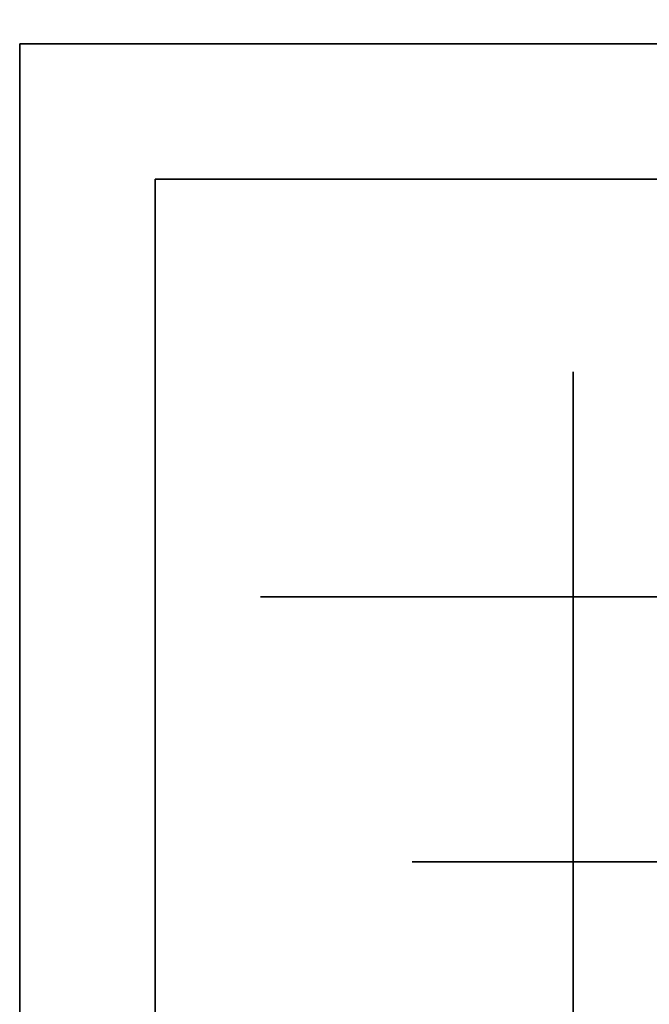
# Model space of a CAD drawing. Extents: x -1299 to -1246.9, y 2743.7 to 2747.9.
# Tile 62 of 256: x -1298.9921 to -1298.9698, y 2746.7913 to 2746.8262. Entities that reach past the tile are written whole.
import ezdxf

# ---------------------------------------------------------------- set-up
doc = ezdxf.new("R2010")
doc.units = 0
doc.header["$LTSCALE"] = 150
doc.header["$MEASUREMENT"] = 0
doc.layers.add('3DFACE_BOLT', color=7, linetype='CONTINUOUS')
doc.layers.add('3DFACE_SHAPE', color=7, linetype='CONTINUOUS')

msp = doc.modelspace()

# ---------------------------------------------------------------- linework, layer by layer
at = {"layer": '3DFACE_BOLT', "color": 1}
for points, invisible_edges in [([(-1298.978219, 2746.846349, 0.068), (-1298.977827, 2746.846349, 0.065528), (-1298.978219, 2746.796349, 0.068)], 14), ([(-1298.978219, 2746.796349, 0.068), (-1298.977827, 2746.846349, 0.065528), (-1298.977827, 2746.796349, 0.065528)], 3), ([(-1298.977827, 2746.846349, 0.070472), (-1298.978219, 2746.846349, 0.068), (-1298.977827, 2746.796349, 0.070472)], 14), ([(-1298.977827, 2746.796349, 0.070472), (-1298.978219, 2746.846349, 0.068), (-1298.978219, 2746.796349, 0.068)], 3), ([(-1298.978219, 2746.846349, 0.138), (-1298.977827, 2746.846349, 0.135528), (-1298.978219, 2746.796349, 0.138)], 14), ([(-1298.978219, 2746.796349, 0.138), (-1298.977827, 2746.846349, 0.135528), (-1298.977827, 2746.796349, 0.135528)], 3), ([(-1298.977827, 2746.846349, 0.140472), (-1298.978219, 2746.846349, 0.138), (-1298.977827, 2746.796349, 0.140472)], 14), ([(-1298.977827, 2746.796349, 0.140472), (-1298.978219, 2746.846349, 0.138), (-1298.978219, 2746.796349, 0.138)], 3), ([(-1298.977827, 2746.846349, 0.065528), (-1298.976691, 2746.846349, 0.063298), (-1298.977827, 2746.796349, 0.065528)], 14), ([(-1298.977827, 2746.796349, 0.065528), (-1298.976691, 2746.846349, 0.063298), (-1298.976691, 2746.796349, 0.063298)], 3), ([(-1298.976691, 2746.846349, 0.072702), (-1298.977827, 2746.846349, 0.070472), (-1298.976691, 2746.796349, 0.072702)], 14), ([(-1298.976691, 2746.796349, 0.072702), (-1298.977827, 2746.846349, 0.070472), (-1298.977827, 2746.796349, 0.070472)], 3), ([(-1298.977827, 2746.846349, 0.135528), (-1298.976691, 2746.846349, 0.133298), (-1298.977827, 2746.796349, 0.135528)], 14), ([(-1298.977827, 2746.796349, 0.135528), (-1298.976691, 2746.846349, 0.133298), (-1298.976691, 2746.796349, 0.133298)], 3), ([(-1298.976691, 2746.846349, 0.142702), (-1298.977827, 2746.846349, 0.140472), (-1298.976691, 2746.796349, 0.142702)], 14), ([(-1298.976691, 2746.796349, 0.142702), (-1298.977827, 2746.846349, 0.140472), (-1298.977827, 2746.796349, 0.140472)], 3), ([(-1298.976691, 2746.846349, 0.063298), (-1298.974921, 2746.846349, 0.061528), (-1298.976691, 2746.796349, 0.063298)], 14), ([(-1298.976691, 2746.796349, 0.063298), (-1298.974921, 2746.846349, 0.061528), (-1298.974921, 2746.796349, 0.061528)], 3), ([(-1298.974921, 2746.846349, 0.074472), (-1298.976691, 2746.846349, 0.072702), (-1298.974921, 2746.796349, 0.074472)], 14), ([(-1298.974921, 2746.796349, 0.074472), (-1298.976691, 2746.846349, 0.072702), (-1298.976691, 2746.796349, 0.072702)], 3), ([(-1298.976691, 2746.846349, 0.133298), (-1298.974921, 2746.846349, 0.131528), (-1298.976691, 2746.796349, 0.133298)], 14), ([(-1298.976691, 2746.796349, 0.133298), (-1298.974921, 2746.846349, 0.131528), (-1298.974921, 2746.796349, 0.131528)], 3), ([(-1298.974921, 2746.846349, 0.144472), (-1298.976691, 2746.846349, 0.142702), (-1298.974921, 2746.796349, 0.144472)], 14), ([(-1298.974921, 2746.796349, 0.144472), (-1298.976691, 2746.846349, 0.142702), (-1298.976691, 2746.796349, 0.142702)], 3), ([(-1298.974921, 2746.846349, 0.061528), (-1298.972691, 2746.846349, 0.060392), (-1298.974921, 2746.796349, 0.061528)], 14), ([(-1298.974921, 2746.796349, 0.061528), (-1298.972691, 2746.846349, 0.060392), (-1298.972691, 2746.796349, 0.060392)], 3), ([(-1298.972691, 2746.846349, 0.075608), (-1298.974921, 2746.846349, 0.074472), (-1298.972691, 2746.796349, 0.075608)], 14), ([(-1298.972691, 2746.796349, 0.075608), (-1298.974921, 2746.846349, 0.074472), (-1298.974921, 2746.796349, 0.074472)], 3), ([(-1298.974921, 2746.846349, 0.131528), (-1298.972691, 2746.846349, 0.130392), (-1298.974921, 2746.796349, 0.131528)], 14), ([(-1298.974921, 2746.796349, 0.131528), (-1298.972691, 2746.846349, 0.130392), (-1298.972691, 2746.796349, 0.130392)], 3), ([(-1298.972691, 2746.846349, 0.145608), (-1298.974921, 2746.846349, 0.144472), (-1298.972691, 2746.796349, 0.145608)], 14), ([(-1298.972691, 2746.796349, 0.145608), (-1298.974921, 2746.846349, 0.144472), (-1298.974921, 2746.796349, 0.144472)], 3), ([(-1298.972691, 2746.846349, 0.060392), (-1298.970219, 2746.846349, 0.06), (-1298.972691, 2746.796349, 0.060392)], 14), ([(-1298.972691, 2746.796349, 0.060392), (-1298.970219, 2746.846349, 0.06), (-1298.970219, 2746.796349, 0.06)], 3), ([(-1298.970219, 2746.846349, 0.076), (-1298.972691, 2746.846349, 0.075608), (-1298.970219, 2746.796349, 0.076)], 14), ([(-1298.970219, 2746.796349, 0.076), (-1298.972691, 2746.846349, 0.075608), (-1298.972691, 2746.796349, 0.075608)], 3), ([(-1298.972691, 2746.846349, 0.130392), (-1298.970219, 2746.846349, 0.13), (-1298.972691, 2746.796349, 0.130392)], 14), ([(-1298.972691, 2746.796349, 0.130392), (-1298.970219, 2746.846349, 0.13), (-1298.970219, 2746.796349, 0.13)], 3), ([(-1298.970219, 2746.846349, 0.146), (-1298.972691, 2746.846349, 0.145608), (-1298.970219, 2746.796349, 0.146)], 14), ([(-1298.970219, 2746.796349, 0.146), (-1298.972691, 2746.846349, 0.145608), (-1298.972691, 2746.796349, 0.145608)], 3), ([(-1298.970219, 2746.846349, 0.06), (-1298.967747, 2746.846349, 0.060392), (-1298.970219, 2746.796349, 0.06)], 14), ([(-1298.970219, 2746.796349, 0.06), (-1298.967747, 2746.846349, 0.060392), (-1298.967747, 2746.796349, 0.060392)], 3), ([(-1298.967747, 2746.846349, 0.075608), (-1298.970219, 2746.846349, 0.076), (-1298.967747, 2746.796349, 0.075608)], 14), ([(-1298.967747, 2746.796349, 0.075608), (-1298.970219, 2746.846349, 0.076), (-1298.970219, 2746.796349, 0.076)], 3), ([(-1298.970219, 2746.846349, 0.13), (-1298.967747, 2746.846349, 0.130392), (-1298.970219, 2746.796349, 0.13)], 14), ([(-1298.970219, 2746.796349, 0.13), (-1298.967747, 2746.846349, 0.130392), (-1298.967747, 2746.796349, 0.130392)], 3), ([(-1298.967747, 2746.846349, 0.145608), (-1298.970219, 2746.846349, 0.146), (-1298.967747, 2746.796349, 0.145608)], 14), ([(-1298.967747, 2746.796349, 0.145608), (-1298.970219, 2746.846349, 0.146), (-1298.970219, 2746.796349, 0.146)], 3), ([(-1298.983594, 2746.820549, 0.068), (-1298.976906, 2746.820549, 0.056417), (-1298.983594, 2746.805749, 0.068)], 14), ([(-1298.983594, 2746.805749, 0.068), (-1298.976906, 2746.820549, 0.056417), (-1298.976906, 2746.805749, 0.056417)], 3), ([(-1298.976906, 2746.820549, 0.079583), (-1298.983594, 2746.820549, 0.068), (-1298.976906, 2746.805749, 0.079583)], 14), ([(-1298.976906, 2746.805749, 0.079583), (-1298.983594, 2746.820549, 0.068), (-1298.983594, 2746.805749, 0.068)], 3), ([(-1298.983594, 2746.820549, 0.068), (-1298.976906, 2746.820549, 0.079583), (-1298.976906, 2746.820549, 0.056417)], 2), ([(-1298.983594, 2746.820549, 0.138), (-1298.976906, 2746.820549, 0.126417), (-1298.983594, 2746.805749, 0.138)], 14), ([(-1298.983594, 2746.805749, 0.138), (-1298.976906, 2746.820549, 0.126417), (-1298.976906, 2746.805749, 0.126417)], 3), ([(-1298.976906, 2746.820549, 0.149583), (-1298.983594, 2746.820549, 0.138), (-1298.976906, 2746.805749, 0.149583)], 14), ([(-1298.976906, 2746.805749, 0.149583), (-1298.983594, 2746.820549, 0.138), (-1298.983594, 2746.805749, 0.138)], 3), ([(-1298.983594, 2746.820549, 0.138), (-1298.976906, 2746.820549, 0.149583), (-1298.976906, 2746.820549, 0.126417)], 2), ([(-1298.976906, 2746.820549, 0.056417), (-1298.963531, 2746.820549, 0.056417), (-1298.976906, 2746.805749, 0.056417)], 14), ([(-1298.976906, 2746.805749, 0.056417), (-1298.963531, 2746.820549, 0.056417), (-1298.963531, 2746.805749, 0.056417)], 3), ([(-1298.963531, 2746.820549, 0.079583), (-1298.976906, 2746.820549, 0.079583), (-1298.963531, 2746.805749, 0.079583)], 14), ([(-1298.963531, 2746.805749, 0.079583), (-1298.976906, 2746.820549, 0.079583), (-1298.976906, 2746.805749, 0.079583)], 3), ([(-1298.976906, 2746.820549, 0.079583), (-1298.963531, 2746.820549, 0.079583), (-1298.976906, 2746.820549, 0.056417)], 14), ([(-1298.976906, 2746.820549, 0.056417), (-1298.963531, 2746.820549, 0.079583), (-1298.963531, 2746.820549, 0.056417)], 3), ([(-1298.976906, 2746.820549, 0.126417), (-1298.963531, 2746.820549, 0.126417), (-1298.976906, 2746.805749, 0.126417)], 14), ([(-1298.976906, 2746.805749, 0.126417), (-1298.963531, 2746.820549, 0.126417), (-1298.963531, 2746.805749, 0.126417)], 3), ([(-1298.963531, 2746.820549, 0.149583), (-1298.976906, 2746.820549, 0.149583), (-1298.963531, 2746.805749, 0.149583)], 14), ([(-1298.963531, 2746.805749, 0.149583), (-1298.976906, 2746.820549, 0.149583), (-1298.976906, 2746.805749, 0.149583)], 3), ([(-1298.976906, 2746.820549, 0.149583), (-1298.963531, 2746.820549, 0.149583), (-1298.976906, 2746.820549, 0.126417)], 14), ([(-1298.976906, 2746.820549, 0.126417), (-1298.963531, 2746.820549, 0.149583), (-1298.963531, 2746.820549, 0.126417)], 3), ([(-1298.987319, 2746.807036, 0.126417), (-1298.987319, 2746.813724, 0.138), (-1298.972519, 2746.807036, 0.126417)], 14), ([(-1298.972519, 2746.807036, 0.126417), (-1298.987319, 2746.813724, 0.138), (-1298.972519, 2746.813724, 0.138)], 3), ([(-1298.987319, 2746.813724, 0.138), (-1298.987319, 2746.807036, 0.149583), (-1298.972519, 2746.813724, 0.138)], 14), ([(-1298.972519, 2746.813724, 0.138), (-1298.987319, 2746.807036, 0.149583), (-1298.972519, 2746.807036, 0.149583)], 3), ([(-1298.987319, 2746.807036, 0.149583), (-1298.987319, 2746.813724, 0.138), (-1298.987319, 2746.807036, 0.126417)], 12), ([(-1298.987319, 2746.807036, 0.056417), (-1298.987319, 2746.813724, 0.068), (-1298.972519, 2746.807036, 0.056417)], 14), ([(-1298.972519, 2746.807036, 0.056417), (-1298.987319, 2746.813724, 0.068), (-1298.972519, 2746.813724, 0.068)], 3), ([(-1298.987319, 2746.813724, 0.068), (-1298.987319, 2746.807036, 0.079583), (-1298.972519, 2746.813724, 0.068)], 14), ([(-1298.972519, 2746.813724, 0.068), (-1298.987319, 2746.807036, 0.079583), (-1298.972519, 2746.807036, 0.079583)], 3), ([(-1298.987319, 2746.807036, 0.079583), (-1298.987319, 2746.813724, 0.068), (-1298.987319, 2746.807036, 0.056417)], 12), ([(-1298.972519, 2746.807036, 0.126417), (-1298.972519, 2746.813724, 0.138), (-1298.972519, 2746.807036, 0.149583)], 12), ([(-1298.972519, 2746.807036, 0.056417), (-1298.972519, 2746.813724, 0.068), (-1298.972519, 2746.807036, 0.079583)], 12), ([(-1299.003079, 2746.807957, 0.135528), (-1299.003079, 2746.808349, 0.138), (-1298.953079, 2746.807957, 0.135528)], 14), ([(-1298.953079, 2746.807957, 0.135528), (-1299.003079, 2746.808349, 0.138), (-1298.953079, 2746.808349, 0.138)], 3), ([(-1299.003079, 2746.808349, 0.138), (-1299.003079, 2746.807957, 0.140472), (-1298.953079, 2746.808349, 0.138)], 14), ([(-1298.953079, 2746.808349, 0.138), (-1299.003079, 2746.807957, 0.140472), (-1298.953079, 2746.807957, 0.140472)], 3), ([(-1299.003079, 2746.807957, 0.065528), (-1299.003079, 2746.808349, 0.068), (-1298.953079, 2746.807957, 0.065528)], 14), ([(-1298.953079, 2746.807957, 0.065528), (-1299.003079, 2746.808349, 0.068), (-1298.953079, 2746.808349, 0.068)], 3), ([(-1299.003079, 2746.808349, 0.068), (-1299.003079, 2746.807957, 0.070472), (-1298.953079, 2746.808349, 0.068)], 14), ([(-1298.953079, 2746.808349, 0.068), (-1299.003079, 2746.807957, 0.070472), (-1298.953079, 2746.807957, 0.070472)], 3), ([(-1299.003079, 2746.806821, 0.133298), (-1299.003079, 2746.807957, 0.135528), (-1298.953079, 2746.806821, 0.133298)], 14), ([(-1298.953079, 2746.806821, 0.133298), (-1299.003079, 2746.807957, 0.135528), (-1298.953079, 2746.807957, 0.135528)], 3), ([(-1299.003079, 2746.807957, 0.140472), (-1299.003079, 2746.806821, 0.142702), (-1298.953079, 2746.807957, 0.140472)], 14), ([(-1298.953079, 2746.807957, 0.140472), (-1299.003079, 2746.806821, 0.142702), (-1298.953079, 2746.806821, 0.142702)], 3), ([(-1299.003079, 2746.806821, 0.063298), (-1299.003079, 2746.807957, 0.065528), (-1298.953079, 2746.806821, 0.063298)], 14), ([(-1298.953079, 2746.806821, 0.063298), (-1299.003079, 2746.807957, 0.065528), (-1298.953079, 2746.807957, 0.065528)], 3), ([(-1299.003079, 2746.807957, 0.070472), (-1299.003079, 2746.806821, 0.072702), (-1298.953079, 2746.807957, 0.070472)], 14), ([(-1298.953079, 2746.807957, 0.070472), (-1299.003079, 2746.806821, 0.072702), (-1298.953079, 2746.806821, 0.072702)], 3), ([(-1298.987319, 2746.793661, 0.126417), (-1298.987319, 2746.807036, 0.126417), (-1298.972519, 2746.793661, 0.126417)], 14), ([(-1298.972519, 2746.793661, 0.126417), (-1298.987319, 2746.807036, 0.126417), (-1298.972519, 2746.807036, 0.126417)], 3), ([(-1298.987319, 2746.807036, 0.149583), (-1298.987319, 2746.793661, 0.149583), (-1298.972519, 2746.807036, 0.149583)], 14), ([(-1298.972519, 2746.807036, 0.149583), (-1298.987319, 2746.793661, 0.149583), (-1298.972519, 2746.793661, 0.149583)], 3), ([(-1298.987319, 2746.793661, 0.149583), (-1298.987319, 2746.807036, 0.149583), (-1298.987319, 2746.793661, 0.126417)], 14), ([(-1298.987319, 2746.793661, 0.126417), (-1298.987319, 2746.807036, 0.149583), (-1298.987319, 2746.807036, 0.126417)], 3), ([(-1298.987319, 2746.793661, 0.056417), (-1298.987319, 2746.807036, 0.056417), (-1298.972519, 2746.793661, 0.056417)], 14), ([(-1298.972519, 2746.793661, 0.056417), (-1298.987319, 2746.807036, 0.056417), (-1298.972519, 2746.807036, 0.056417)], 3), ([(-1298.987319, 2746.807036, 0.079583), (-1298.987319, 2746.793661, 0.079583), (-1298.972519, 2746.807036, 0.079583)], 14), ([(-1298.972519, 2746.807036, 0.079583), (-1298.987319, 2746.793661, 0.079583), (-1298.972519, 2746.793661, 0.079583)], 3), ([(-1298.987319, 2746.793661, 0.079583), (-1298.987319, 2746.807036, 0.079583), (-1298.987319, 2746.793661, 0.056417)], 14), ([(-1298.987319, 2746.793661, 0.056417), (-1298.987319, 2746.807036, 0.079583), (-1298.987319, 2746.807036, 0.056417)], 3), ([(-1298.972519, 2746.793661, 0.126417), (-1298.972519, 2746.807036, 0.126417), (-1298.972519, 2746.793661, 0.149583)], 14), ([(-1298.972519, 2746.793661, 0.149583), (-1298.972519, 2746.807036, 0.126417), (-1298.972519, 2746.807036, 0.149583)], 3), ([(-1298.972519, 2746.793661, 0.056417), (-1298.972519, 2746.807036, 0.056417), (-1298.972519, 2746.793661, 0.079583)], 14), ([(-1298.972519, 2746.793661, 0.079583), (-1298.972519, 2746.807036, 0.056417), (-1298.972519, 2746.807036, 0.079583)], 3), ([(-1299.003079, 2746.805051, 0.131528), (-1299.003079, 2746.806821, 0.133298), (-1298.953079, 2746.805051, 0.131528)], 14), ([(-1298.953079, 2746.805051, 0.131528), (-1299.003079, 2746.806821, 0.133298), (-1298.953079, 2746.806821, 0.133298)], 3), ([(-1299.003079, 2746.806821, 0.142702), (-1299.003079, 2746.805051, 0.144472), (-1298.953079, 2746.806821, 0.142702)], 14), ([(-1298.953079, 2746.806821, 0.142702), (-1299.003079, 2746.805051, 0.144472), (-1298.953079, 2746.805051, 0.144472)], 3), ([(-1299.003079, 2746.805051, 0.061528), (-1299.003079, 2746.806821, 0.063298), (-1298.953079, 2746.805051, 0.061528)], 14), ([(-1298.953079, 2746.805051, 0.061528), (-1299.003079, 2746.806821, 0.063298), (-1298.953079, 2746.806821, 0.063298)], 3), ([(-1299.003079, 2746.806821, 0.072702), (-1299.003079, 2746.805051, 0.074472), (-1298.953079, 2746.806821, 0.072702)], 14), ([(-1298.953079, 2746.806821, 0.072702), (-1299.003079, 2746.805051, 0.074472), (-1298.953079, 2746.805051, 0.074472)], 3), ([(-1298.983594, 2746.805749, 0.068), (-1298.976906, 2746.805749, 0.056417), (-1298.976906, 2746.805749, 0.079583)], 2), ([(-1298.983594, 2746.805749, 0.138), (-1298.976906, 2746.805749, 0.126417), (-1298.976906, 2746.805749, 0.149583)], 2), ([(-1298.976906, 2746.805749, 0.056417), (-1298.963531, 2746.805749, 0.056417), (-1298.976906, 2746.805749, 0.079583)], 14), ([(-1298.976906, 2746.805749, 0.079583), (-1298.963531, 2746.805749, 0.056417), (-1298.963531, 2746.805749, 0.079583)], 3), ([(-1298.976906, 2746.805749, 0.126417), (-1298.963531, 2746.805749, 0.126417), (-1298.976906, 2746.805749, 0.149583)], 14), ([(-1298.976906, 2746.805749, 0.149583), (-1298.963531, 2746.805749, 0.126417), (-1298.963531, 2746.805749, 0.149583)], 3), ([(-1299.003079, 2746.802821, 0.130392), (-1299.003079, 2746.805051, 0.131528), (-1298.953079, 2746.802821, 0.130392)], 14), ([(-1298.953079, 2746.802821, 0.130392), (-1299.003079, 2746.805051, 0.131528), (-1298.953079, 2746.805051, 0.131528)], 3), ([(-1299.003079, 2746.805051, 0.144472), (-1299.003079, 2746.802821, 0.145608), (-1298.953079, 2746.805051, 0.144472)], 14), ([(-1298.953079, 2746.805051, 0.144472), (-1299.003079, 2746.802821, 0.145608), (-1298.953079, 2746.802821, 0.145608)], 3), ([(-1299.003079, 2746.802821, 0.060392), (-1299.003079, 2746.805051, 0.061528), (-1298.953079, 2746.802821, 0.060392)], 14), ([(-1298.953079, 2746.802821, 0.060392), (-1299.003079, 2746.805051, 0.061528), (-1298.953079, 2746.805051, 0.061528)], 3), ([(-1299.003079, 2746.805051, 0.074472), (-1299.003079, 2746.802821, 0.075608), (-1298.953079, 2746.805051, 0.074472)], 14), ([(-1298.953079, 2746.805051, 0.074472), (-1299.003079, 2746.802821, 0.075608), (-1298.953079, 2746.802821, 0.075608)], 3), ([(-1299.003079, 2746.800349, 0.13), (-1299.003079, 2746.802821, 0.130392), (-1298.953079, 2746.800349, 0.13)], 14), ([(-1298.953079, 2746.800349, 0.13), (-1299.003079, 2746.802821, 0.130392), (-1298.953079, 2746.802821, 0.130392)], 3), ([(-1299.003079, 2746.802821, 0.145608), (-1299.003079, 2746.800349, 0.146), (-1298.953079, 2746.802821, 0.145608)], 14), ([(-1298.953079, 2746.802821, 0.145608), (-1299.003079, 2746.800349, 0.146), (-1298.953079, 2746.800349, 0.146)], 3), ([(-1299.003079, 2746.800349, 0.06), (-1299.003079, 2746.802821, 0.060392), (-1298.953079, 2746.800349, 0.06)], 14), ([(-1298.953079, 2746.800349, 0.06), (-1299.003079, 2746.802821, 0.060392), (-1298.953079, 2746.802821, 0.060392)], 3), ([(-1299.003079, 2746.802821, 0.075608), (-1299.003079, 2746.800349, 0.076), (-1298.953079, 2746.802821, 0.075608)], 14), ([(-1298.953079, 2746.802821, 0.075608), (-1299.003079, 2746.800349, 0.076), (-1298.953079, 2746.800349, 0.076)], 3), ([(-1299.003079, 2746.797876, 0.130392), (-1299.003079, 2746.800349, 0.13), (-1298.953079, 2746.797876, 0.130392)], 14), ([(-1298.953079, 2746.797876, 0.130392), (-1299.003079, 2746.800349, 0.13), (-1298.953079, 2746.800349, 0.13)], 3), ([(-1299.003079, 2746.800349, 0.146), (-1299.003079, 2746.797876, 0.145608), (-1298.953079, 2746.800349, 0.146)], 14), ([(-1298.953079, 2746.800349, 0.146), (-1299.003079, 2746.797876, 0.145608), (-1298.953079, 2746.797876, 0.145608)], 3), ([(-1299.003079, 2746.797876, 0.060392), (-1299.003079, 2746.800349, 0.06), (-1298.953079, 2746.797876, 0.060392)], 14), ([(-1298.953079, 2746.797876, 0.060392), (-1299.003079, 2746.800349, 0.06), (-1298.953079, 2746.800349, 0.06)], 3), ([(-1299.003079, 2746.800349, 0.076), (-1299.003079, 2746.797876, 0.075608), (-1298.953079, 2746.800349, 0.076)], 14), ([(-1298.953079, 2746.800349, 0.076), (-1299.003079, 2746.797876, 0.075608), (-1298.953079, 2746.797876, 0.075608)], 3), ([(-1299.003079, 2746.795646, 0.131528), (-1299.003079, 2746.797876, 0.130392), (-1298.953079, 2746.795646, 0.131528)], 14), ([(-1298.953079, 2746.795646, 0.131528), (-1299.003079, 2746.797876, 0.130392), (-1298.953079, 2746.797876, 0.130392)], 3), ([(-1299.003079, 2746.797876, 0.145608), (-1299.003079, 2746.795646, 0.144472), (-1298.953079, 2746.797876, 0.145608)], 14), ([(-1298.953079, 2746.797876, 0.145608), (-1299.003079, 2746.795646, 0.144472), (-1298.953079, 2746.795646, 0.144472)], 3), ([(-1299.003079, 2746.795646, 0.061528), (-1299.003079, 2746.797876, 0.060392), (-1298.953079, 2746.795646, 0.061528)], 14), ([(-1298.953079, 2746.795646, 0.061528), (-1299.003079, 2746.797876, 0.060392), (-1298.953079, 2746.797876, 0.060392)], 3), ([(-1299.003079, 2746.797876, 0.075608), (-1299.003079, 2746.795646, 0.074472), (-1298.953079, 2746.797876, 0.075608)], 14), ([(-1298.953079, 2746.797876, 0.075608), (-1299.003079, 2746.795646, 0.074472), (-1298.953079, 2746.795646, 0.074472)], 3), ([(-1298.978219, 2746.796349, 0.068), (-1298.977827, 2746.796349, 0.065528), (-1298.977827, 2746.796349, 0.070472)], 2), ([(-1298.978219, 2746.796349, 0.138), (-1298.977827, 2746.796349, 0.135528), (-1298.977827, 2746.796349, 0.140472)], 2), ([(-1298.977827, 2746.796349, 0.065528), (-1298.976691, 2746.796349, 0.063298), (-1298.977827, 2746.796349, 0.070472)], 14), ([(-1298.977827, 2746.796349, 0.070472), (-1298.976691, 2746.796349, 0.063298), (-1298.976691, 2746.796349, 0.072702)], 3), ([(-1298.977827, 2746.796349, 0.135528), (-1298.976691, 2746.796349, 0.133298), (-1298.977827, 2746.796349, 0.140472)], 14), ([(-1298.977827, 2746.796349, 0.140472), (-1298.976691, 2746.796349, 0.133298), (-1298.976691, 2746.796349, 0.142702)], 3), ([(-1298.976691, 2746.796349, 0.063298), (-1298.974921, 2746.796349, 0.061528), (-1298.976691, 2746.796349, 0.072702)], 14), ([(-1298.976691, 2746.796349, 0.072702), (-1298.974921, 2746.796349, 0.061528), (-1298.974921, 2746.796349, 0.074472)], 3), ([(-1298.976691, 2746.796349, 0.133298), (-1298.974921, 2746.796349, 0.131528), (-1298.976691, 2746.796349, 0.142702)], 14), ([(-1298.976691, 2746.796349, 0.142702), (-1298.974921, 2746.796349, 0.131528), (-1298.974921, 2746.796349, 0.144472)], 3), ([(-1298.974921, 2746.796349, 0.061528), (-1298.972691, 2746.796349, 0.060392), (-1298.974921, 2746.796349, 0.074472)], 14), ([(-1298.974921, 2746.796349, 0.074472), (-1298.972691, 2746.796349, 0.060392), (-1298.972691, 2746.796349, 0.075608)], 3), ([(-1298.974921, 2746.796349, 0.131528), (-1298.972691, 2746.796349, 0.130392), (-1298.974921, 2746.796349, 0.144472)], 14), ([(-1298.974921, 2746.796349, 0.144472), (-1298.972691, 2746.796349, 0.130392), (-1298.972691, 2746.796349, 0.145608)], 3), ([(-1298.972691, 2746.796349, 0.060392), (-1298.970219, 2746.796349, 0.06), (-1298.972691, 2746.796349, 0.075608)], 14), ([(-1298.972691, 2746.796349, 0.075608), (-1298.970219, 2746.796349, 0.06), (-1298.970219, 2746.796349, 0.076)], 3), ([(-1298.972691, 2746.796349, 0.130392), (-1298.970219, 2746.796349, 0.13), (-1298.972691, 2746.796349, 0.145608)], 14), ([(-1298.972691, 2746.796349, 0.145608), (-1298.970219, 2746.796349, 0.13), (-1298.970219, 2746.796349, 0.146)], 3), ([(-1298.970219, 2746.796349, 0.06), (-1298.967747, 2746.796349, 0.060392), (-1298.970219, 2746.796349, 0.076)], 14), ([(-1298.970219, 2746.796349, 0.076), (-1298.967747, 2746.796349, 0.060392), (-1298.967747, 2746.796349, 0.075608)], 3), ([(-1298.970219, 2746.796349, 0.13), (-1298.967747, 2746.796349, 0.130392), (-1298.970219, 2746.796349, 0.146)], 14), ([(-1298.970219, 2746.796349, 0.146), (-1298.967747, 2746.796349, 0.130392), (-1298.967747, 2746.796349, 0.145608)], 3), ([(-1299.003079, 2746.793876, 0.133298), (-1299.003079, 2746.795646, 0.131528), (-1298.953079, 2746.793876, 0.133298)], 14), ([(-1298.953079, 2746.793876, 0.133298), (-1299.003079, 2746.795646, 0.131528), (-1298.953079, 2746.795646, 0.131528)], 3), ([(-1299.003079, 2746.795646, 0.144472), (-1299.003079, 2746.793876, 0.142702), (-1298.953079, 2746.795646, 0.144472)], 14), ([(-1298.953079, 2746.795646, 0.144472), (-1299.003079, 2746.793876, 0.142702), (-1298.953079, 2746.793876, 0.142702)], 3), ([(-1299.003079, 2746.793876, 0.063298), (-1299.003079, 2746.795646, 0.061528), (-1298.953079, 2746.793876, 0.063298)], 14), ([(-1298.953079, 2746.793876, 0.063298), (-1299.003079, 2746.795646, 0.061528), (-1298.953079, 2746.795646, 0.061528)], 3), ([(-1299.003079, 2746.795646, 0.074472), (-1299.003079, 2746.793876, 0.072702), (-1298.953079, 2746.795646, 0.074472)], 14), ([(-1298.953079, 2746.795646, 0.074472), (-1299.003079, 2746.793876, 0.072702), (-1298.953079, 2746.793876, 0.072702)], 3), ([(-1299.003079, 2746.79274, 0.135528), (-1299.003079, 2746.793876, 0.133298), (-1298.953079, 2746.79274, 0.135528)], 14), ([(-1298.953079, 2746.79274, 0.135528), (-1299.003079, 2746.793876, 0.133298), (-1298.953079, 2746.793876, 0.133298)], 3), ([(-1299.003079, 2746.793876, 0.142702), (-1299.003079, 2746.79274, 0.140472), (-1298.953079, 2746.793876, 0.142702)], 14), ([(-1298.953079, 2746.793876, 0.142702), (-1299.003079, 2746.79274, 0.140472), (-1298.953079, 2746.79274, 0.140472)], 3), ([(-1299.003079, 2746.79274, 0.065528), (-1299.003079, 2746.793876, 0.063298), (-1298.953079, 2746.79274, 0.065528)], 14), ([(-1298.953079, 2746.79274, 0.065528), (-1299.003079, 2746.793876, 0.063298), (-1298.953079, 2746.793876, 0.063298)], 3), ([(-1299.003079, 2746.793876, 0.072702), (-1299.003079, 2746.79274, 0.070472), (-1298.953079, 2746.793876, 0.072702)], 14), ([(-1298.953079, 2746.793876, 0.072702), (-1299.003079, 2746.79274, 0.070472), (-1298.953079, 2746.79274, 0.070472)], 3), ([(-1298.987319, 2746.786974, 0.138), (-1298.987319, 2746.793661, 0.126417), (-1298.972519, 2746.786974, 0.138)], 14), ([(-1298.972519, 2746.786974, 0.138), (-1298.987319, 2746.793661, 0.126417), (-1298.972519, 2746.793661, 0.126417)], 3), ([(-1298.987319, 2746.793661, 0.149583), (-1298.987319, 2746.786974, 0.138), (-1298.972519, 2746.793661, 0.149583)], 14), ([(-1298.972519, 2746.793661, 0.149583), (-1298.987319, 2746.786974, 0.138), (-1298.972519, 2746.786974, 0.138)], 3), ([(-1298.987319, 2746.786974, 0.138), (-1298.987319, 2746.793661, 0.149583), (-1298.987319, 2746.793661, 0.126417)], 2), ([(-1298.987319, 2746.786974, 0.068), (-1298.987319, 2746.793661, 0.056417), (-1298.972519, 2746.786974, 0.068)], 14), ([(-1298.972519, 2746.786974, 0.068), (-1298.987319, 2746.793661, 0.056417), (-1298.972519, 2746.793661, 0.056417)], 3), ([(-1298.987319, 2746.793661, 0.079583), (-1298.987319, 2746.786974, 0.068), (-1298.972519, 2746.793661, 0.079583)], 14), ([(-1298.972519, 2746.793661, 0.079583), (-1298.987319, 2746.786974, 0.068), (-1298.972519, 2746.786974, 0.068)], 3), ([(-1298.987319, 2746.786974, 0.068), (-1298.987319, 2746.793661, 0.079583), (-1298.987319, 2746.793661, 0.056417)], 2), ([(-1298.972519, 2746.786974, 0.138), (-1298.972519, 2746.793661, 0.126417), (-1298.972519, 2746.793661, 0.149583)], 2), ([(-1298.972519, 2746.786974, 0.068), (-1298.972519, 2746.793661, 0.056417), (-1298.972519, 2746.793661, 0.079583)], 2), ([(-1299.003079, 2746.792349, 0.138), (-1299.003079, 2746.79274, 0.135528), (-1298.953079, 2746.792349, 0.138)], 14), ([(-1298.953079, 2746.792349, 0.138), (-1299.003079, 2746.79274, 0.135528), (-1298.953079, 2746.79274, 0.135528)], 3), ([(-1299.003079, 2746.79274, 0.140472), (-1299.003079, 2746.792349, 0.138), (-1298.953079, 2746.79274, 0.140472)], 14), ([(-1298.953079, 2746.79274, 0.140472), (-1299.003079, 2746.792349, 0.138), (-1298.953079, 2746.792349, 0.138)], 3), ([(-1299.003079, 2746.792349, 0.068), (-1299.003079, 2746.79274, 0.065528), (-1298.953079, 2746.792349, 0.068)], 14), ([(-1298.953079, 2746.792349, 0.068), (-1299.003079, 2746.79274, 0.065528), (-1298.953079, 2746.79274, 0.065528)], 3), ([(-1299.003079, 2746.79274, 0.070472), (-1299.003079, 2746.792349, 0.068), (-1298.953079, 2746.79274, 0.070472)], 14), ([(-1298.953079, 2746.79274, 0.070472), (-1299.003079, 2746.792349, 0.068), (-1298.953079, 2746.792349, 0.068)], 3)]:
    msp.add_3dface(points, dxfattribs=dict(at, invisible_edges=invisible_edges))
at = {"layer": '3DFACE_SHAPE', "color": 13}
for points, invisible_edges in [([(-1297.046219, 2746.782449), (-1299.046219, 2746.782449), (-1297.046219, 2746.884449)], 2), ([(-1299.046219, 2746.782449), (-1299.046219, 2746.884449), (-1297.046219, 2746.884449)], 12), ([(-1297.046219, 2746.884449, 0.206), (-1299.046219, 2746.884449, 0.206), (-1297.046219, 2746.782449, 0.206)], 2), ([(-1299.046219, 2746.884449, 0.206), (-1299.046219, 2746.782449, 0.206), (-1297.046219, 2746.782449, 0.206)], 12), ([(-1297.046219, 2746.830349, 0.008), (-1299.046219, 2746.830349, 0.008), (-1297.046219, 2746.782449, 0.008)], 2), ([(-1299.046219, 2746.830349, 0.008), (-1299.046219, 2746.782449, 0.008), (-1297.046219, 2746.782449, 0.008)], 12), ([(-1297.046219, 2746.782449, 0.198), (-1299.046219, 2746.782449, 0.198), (-1297.046219, 2746.830349, 0.198)], 2), ([(-1299.046219, 2746.782449, 0.198), (-1299.046219, 2746.830349, 0.198), (-1297.046219, 2746.830349, 0.198)], 12), ([(-1298.941119, 2746.825349, 0.173), (-1298.976229, 2746.825349, 0.14401), (-1298.992119, 2746.825349, 0.173)], 3), ([(-1298.976229, 2746.825349, 0.14401), (-1298.992119, 2746.825349, 0.138), (-1298.992119, 2746.825349, 0.173)], 13), ([(-1298.976229, 2746.825349, 0.14401), (-1298.978719, 2746.825349, 0.138), (-1298.992119, 2746.825349, 0.138)], 14), ([(-1298.978719, 2746.825349, 0.068), (-1298.992119, 2746.825349, 0.138), (-1298.978719, 2746.825349, 0.138)], 15), ([(-1298.992119, 2746.825349, 0.138), (-1298.978719, 2746.825349, 0.068), (-1298.992119, 2746.825349, 0.068)], 3), ([(-1298.992119, 2746.825349, 0.068), (-1298.978719, 2746.825349, 0.068), (-1298.992119, 2746.825349, 0.033)], 3), ([(-1298.978719, 2746.825349, 0.068), (-1298.976229, 2746.825349, 0.06199), (-1298.992119, 2746.825349, 0.033)], 14), ([(-1298.976229, 2746.825349, 0.06199), (-1298.970219, 2746.825349, 0.0595), (-1298.992119, 2746.825349, 0.033)], 14), ([(-1298.970219, 2746.825349, 0.0595), (-1298.964208, 2746.825349, 0.06199), (-1298.992119, 2746.825349, 0.033)], 14), ([(-1298.992119, 2746.825349, 0.033), (-1298.964208, 2746.825349, 0.06199), (-1298.941119, 2746.825349, 0.033)], 3), ([(-1298.992119, 2746.808849, 0.138), (-1298.992119, 2746.806359, 0.14401), (-1298.992119, 2746.825349, 0.138)], 14), ([(-1298.992119, 2746.806359, 0.14401), (-1298.992119, 2746.800349, 0.1465), (-1298.992119, 2746.825349, 0.138)], 14), ([(-1298.992119, 2746.825349, 0.138), (-1298.992119, 2746.800349, 0.1465), (-1298.992119, 2746.825349, 0.173)], 15), ([(-1298.992119, 2746.800349, 0.1465), (-1298.992119, 2746.794338, 0.14401), (-1298.992119, 2746.825349, 0.173)], 14), ([(-1298.992119, 2746.825349, 0.173), (-1298.992119, 2746.794338, 0.14401), (-1298.992119, 2746.774349, 0.173)], 3), ([(-1298.992119, 2746.808849, 0.138), (-1298.992119, 2746.825349, 0.138), (-1298.992119, 2746.806359, 0.07401)], 15), ([(-1298.992119, 2746.806359, 0.07401), (-1298.992119, 2746.825349, 0.138), (-1298.992119, 2746.808849, 0.068)], 3), ([(-1298.992119, 2746.825349, 0.138), (-1298.992119, 2746.825349, 0.068), (-1298.992119, 2746.808849, 0.068)], 14), ([(-1298.992119, 2746.774349, 0.033), (-1298.992119, 2746.806359, 0.06199), (-1298.992119, 2746.825349, 0.033)], 3), ([(-1298.992119, 2746.825349, 0.033), (-1298.992119, 2746.806359, 0.06199), (-1298.992119, 2746.825349, 0.068)], 3), ([(-1298.992119, 2746.806359, 0.06199), (-1298.992119, 2746.808849, 0.068), (-1298.992119, 2746.825349, 0.068)], 14), ([(-1298.992119, 2746.774349, 0.173), (-1298.987319, 2746.820549, 0.173), (-1298.992119, 2746.825349, 0.173)], 3), ([(-1298.987319, 2746.820549, 0.173), (-1298.970219, 2746.820549, 0.173), (-1298.992119, 2746.825349, 0.173)], 14), ([(-1298.992119, 2746.825349, 0.173), (-1298.970219, 2746.820549, 0.173), (-1298.941119, 2746.825349, 0.173)], 3), ([(-1298.941119, 2746.825349, 0.033), (-1298.987319, 2746.820549, 0.033), (-1298.992119, 2746.825349, 0.033)], 3), ([(-1298.987319, 2746.820549, 0.033), (-1298.992119, 2746.774349, 0.033), (-1298.992119, 2746.825349, 0.033)], 13), ([(-1298.941119, 2746.820549, 0.033), (-1298.987319, 2746.820549, 0.033), (-1298.941119, 2746.825349, 0.033)], 2), ([(-1298.976229, 2746.825349, 0.07401), (-1298.978719, 2746.825349, 0.068), (-1298.976229, 2746.825349, 0.13199)], 14), ([(-1298.976229, 2746.825349, 0.13199), (-1298.978719, 2746.825349, 0.068), (-1298.978719, 2746.825349, 0.138)], 3), ([(-1298.976229, 2746.820549, 0.13199), (-1298.976229, 2746.825349, 0.13199), (-1298.978719, 2746.820549, 0.138)], 3), ([(-1298.976229, 2746.825349, 0.13199), (-1298.978719, 2746.825349, 0.138), (-1298.978719, 2746.820549, 0.138)], 14), ([(-1298.978719, 2746.820549, 0.138), (-1298.978719, 2746.825349, 0.138), (-1298.976229, 2746.820549, 0.14401)], 3), ([(-1298.978719, 2746.825349, 0.138), (-1298.976229, 2746.825349, 0.14401), (-1298.976229, 2746.820549, 0.14401)], 14), ([(-1298.976229, 2746.820549, 0.06199), (-1298.976229, 2746.825349, 0.06199), (-1298.978719, 2746.820549, 0.068)], 3), ([(-1298.976229, 2746.825349, 0.06199), (-1298.978719, 2746.825349, 0.068), (-1298.978719, 2746.820549, 0.068)], 14), ([(-1298.978719, 2746.820549, 0.068), (-1298.978719, 2746.825349, 0.068), (-1298.976229, 2746.820549, 0.07401)], 3), ([(-1298.978719, 2746.825349, 0.068), (-1298.976229, 2746.825349, 0.07401), (-1298.976229, 2746.820549, 0.07401)], 14), ([(-1298.970219, 2746.825349, 0.1465), (-1298.976229, 2746.825349, 0.14401), (-1298.941119, 2746.825349, 0.173)], 14), ([(-1298.976229, 2746.825349, 0.13199), (-1298.970219, 2746.825349, 0.1295), (-1298.976229, 2746.825349, 0.07401)], 14), ([(-1298.970219, 2746.825349, 0.1295), (-1298.970219, 2746.825349, 0.0765), (-1298.976229, 2746.825349, 0.07401)], 13), ([(-1298.970219, 2746.820549, 0.1295), (-1298.970219, 2746.825349, 0.1295), (-1298.976229, 2746.820549, 0.13199)], 3), ([(-1298.970219, 2746.825349, 0.1295), (-1298.976229, 2746.825349, 0.13199), (-1298.976229, 2746.820549, 0.13199)], 14), ([(-1298.976229, 2746.820549, 0.14401), (-1298.976229, 2746.825349, 0.14401), (-1298.970219, 2746.820549, 0.1465)], 3), ([(-1298.976229, 2746.825349, 0.14401), (-1298.970219, 2746.825349, 0.1465), (-1298.970219, 2746.820549, 0.1465)], 14), ([(-1298.970219, 2746.820549, 0.0595), (-1298.970219, 2746.825349, 0.0595), (-1298.976229, 2746.820549, 0.06199)], 3), ([(-1298.970219, 2746.825349, 0.0595), (-1298.976229, 2746.825349, 0.06199), (-1298.976229, 2746.820549, 0.06199)], 14), ([(-1298.976229, 2746.820549, 0.07401), (-1298.976229, 2746.825349, 0.07401), (-1298.970219, 2746.820549, 0.0765)], 3), ([(-1298.976229, 2746.825349, 0.07401), (-1298.970219, 2746.825349, 0.0765), (-1298.970219, 2746.820549, 0.0765)], 14), ([(-1298.964208, 2746.825349, 0.14401), (-1298.970219, 2746.825349, 0.1465), (-1298.941119, 2746.825349, 0.138)], 14), ([(-1298.941119, 2746.825349, 0.138), (-1298.970219, 2746.825349, 0.1465), (-1298.941119, 2746.825349, 0.173)], 15), ([(-1298.964208, 2746.825349, 0.07401), (-1298.970219, 2746.825349, 0.0765), (-1298.964208, 2746.825349, 0.13199)], 14), ([(-1298.970219, 2746.825349, 0.0765), (-1298.970219, 2746.825349, 0.1295), (-1298.964208, 2746.825349, 0.13199)], 13), ([(-1298.964208, 2746.820549, 0.13199), (-1298.964208, 2746.825349, 0.13199), (-1298.970219, 2746.820549, 0.1295)], 3), ([(-1298.964208, 2746.825349, 0.13199), (-1298.970219, 2746.825349, 0.1295), (-1298.970219, 2746.820549, 0.1295)], 14), ([(-1298.970219, 2746.820549, 0.1465), (-1298.970219, 2746.825349, 0.1465), (-1298.964208, 2746.820549, 0.14401)], 3), ([(-1298.970219, 2746.825349, 0.1465), (-1298.964208, 2746.825349, 0.14401), (-1298.964208, 2746.820549, 0.14401)], 14), ([(-1298.964208, 2746.820549, 0.06199), (-1298.964208, 2746.825349, 0.06199), (-1298.970219, 2746.820549, 0.0595)], 3), ([(-1298.964208, 2746.825349, 0.06199), (-1298.970219, 2746.825349, 0.0595), (-1298.970219, 2746.820549, 0.0595)], 14), ([(-1298.970219, 2746.820549, 0.0765), (-1298.970219, 2746.825349, 0.0765), (-1298.964208, 2746.820549, 0.07401)], 3), ([(-1298.970219, 2746.825349, 0.0765), (-1298.964208, 2746.825349, 0.07401), (-1298.964208, 2746.820549, 0.07401)], 14), ([(-1298.970219, 2746.820549, 0.173), (-1298.941119, 2746.820549, 0.173), (-1298.941119, 2746.825349, 0.173)], 12), ([(-1298.987319, 2746.800349, 0.173), (-1298.987319, 2746.820549, 0.173), (-1298.992119, 2746.774349, 0.173)], 14), ([(-1298.987319, 2746.820549, 0.033), (-1298.987319, 2746.774349, 0.033), (-1298.992119, 2746.774349, 0.033)], 12), ([(-1298.941119, 2746.820549, 0.033), (-1298.964208, 2746.820549, 0.06199), (-1298.987319, 2746.820549, 0.033)], 3), ([(-1298.964208, 2746.820549, 0.06199), (-1298.970219, 2746.820549, 0.0595), (-1298.987319, 2746.820549, 0.033)], 14), ([(-1298.987319, 2746.820549, 0.033), (-1298.970219, 2746.820549, 0.0595), (-1298.976229, 2746.820549, 0.06199)], 13), ([(-1298.976229, 2746.820549, 0.06199), (-1298.978719, 2746.820549, 0.068), (-1298.987319, 2746.820549, 0.033)], 14), ([(-1298.987319, 2746.820549, 0.033), (-1298.978719, 2746.820549, 0.068), (-1298.987319, 2746.820549, 0.173)], 3), ([(-1298.978719, 2746.820549, 0.068), (-1298.976229, 2746.820549, 0.07401), (-1298.987319, 2746.820549, 0.173)], 14), ([(-1298.978719, 2746.820549, 0.138), (-1298.987319, 2746.820549, 0.173), (-1298.976229, 2746.820549, 0.07401)], 15), ([(-1298.978719, 2746.820549, 0.138), (-1298.976229, 2746.820549, 0.14401), (-1298.987319, 2746.820549, 0.173)], 14), ([(-1298.987319, 2746.820549, 0.173), (-1298.976229, 2746.820549, 0.14401), (-1298.970219, 2746.820549, 0.173)], 3), ([(-1298.987319, 2746.800349, 0.173), (-1298.987319, 2746.806359, 0.14401), (-1298.987319, 2746.820549, 0.173)], 15), ([(-1298.987319, 2746.806359, 0.14401), (-1298.987319, 2746.808849, 0.138), (-1298.987319, 2746.820549, 0.173)], 14), ([(-1298.987319, 2746.820549, 0.173), (-1298.987319, 2746.808849, 0.138), (-1298.987319, 2746.820549, 0.033)], 3), ([(-1298.987319, 2746.808849, 0.138), (-1298.987319, 2746.806359, 0.13199), (-1298.987319, 2746.820549, 0.033)], 14), ([(-1298.987319, 2746.808849, 0.068), (-1298.987319, 2746.820549, 0.033), (-1298.987319, 2746.806359, 0.13199)], 15), ([(-1298.987319, 2746.808849, 0.068), (-1298.987319, 2746.806359, 0.06199), (-1298.987319, 2746.820549, 0.033)], 14), ([(-1298.987319, 2746.806359, 0.06199), (-1298.987319, 2746.800349, 0.0595), (-1298.987319, 2746.820549, 0.033)], 14), ([(-1298.987319, 2746.820549, 0.033), (-1298.987319, 2746.800349, 0.0595), (-1298.987319, 2746.794338, 0.06199)], 13), ([(-1298.987319, 2746.820549, 0.033), (-1298.987319, 2746.794338, 0.06199), (-1298.987319, 2746.774349, 0.033)], 3), ([(-1298.976229, 2746.820549, 0.13199), (-1298.978719, 2746.820549, 0.138), (-1298.970219, 2746.820549, 0.0765)], 14), ([(-1298.970219, 2746.820549, 0.0765), (-1298.978719, 2746.820549, 0.138), (-1298.976229, 2746.820549, 0.07401)], 15), ([(-1298.970219, 2746.820549, 0.1295), (-1298.976229, 2746.820549, 0.13199), (-1298.970219, 2746.820549, 0.0765)], 14), ([(-1298.976229, 2746.820549, 0.14401), (-1298.970219, 2746.820549, 0.1465), (-1298.970219, 2746.820549, 0.173)], 14), ([(-1298.970219, 2746.820549, 0.1465), (-1298.964208, 2746.820549, 0.14401), (-1298.970219, 2746.820549, 0.173)], 14), ([(-1298.970219, 2746.820549, 0.173), (-1298.964208, 2746.820549, 0.14401), (-1298.941119, 2746.820549, 0.173)], 15), ([(-1298.964208, 2746.820549, 0.13199), (-1298.970219, 2746.820549, 0.1295), (-1298.964208, 2746.820549, 0.07401)], 14), ([(-1298.970219, 2746.820549, 0.1295), (-1298.970219, 2746.820549, 0.0765), (-1298.964208, 2746.820549, 0.07401)], 13), ([(-1298.992119, 2746.806359, 0.13199), (-1298.992119, 2746.808849, 0.138), (-1298.992119, 2746.806359, 0.07401)], 14), ([(-1298.987319, 2746.806359, 0.14401), (-1298.992119, 2746.806359, 0.14401), (-1298.987319, 2746.808849, 0.138)], 3), ([(-1298.992119, 2746.806359, 0.14401), (-1298.992119, 2746.808849, 0.138), (-1298.987319, 2746.808849, 0.138)], 14), ([(-1298.987319, 2746.808849, 0.138), (-1298.992119, 2746.808849, 0.138), (-1298.987319, 2746.806359, 0.13199)], 3), ([(-1298.992119, 2746.808849, 0.138), (-1298.992119, 2746.806359, 0.13199), (-1298.987319, 2746.806359, 0.13199)], 14), ([(-1298.987319, 2746.806359, 0.07401), (-1298.992119, 2746.806359, 0.07401), (-1298.987319, 2746.808849, 0.068)], 3), ([(-1298.992119, 2746.806359, 0.07401), (-1298.992119, 2746.808849, 0.068), (-1298.987319, 2746.808849, 0.068)], 14), ([(-1298.987319, 2746.808849, 0.068), (-1298.992119, 2746.808849, 0.068), (-1298.987319, 2746.806359, 0.06199)], 3), ([(-1298.992119, 2746.808849, 0.068), (-1298.992119, 2746.806359, 0.06199), (-1298.987319, 2746.806359, 0.06199)], 14), ([(-1298.987319, 2746.806359, 0.07401), (-1298.987319, 2746.808849, 0.068), (-1298.987319, 2746.800349, 0.1295)], 14), ([(-1298.987319, 2746.800349, 0.1295), (-1298.987319, 2746.808849, 0.068), (-1298.987319, 2746.806359, 0.13199)], 15), ([(-1298.992119, 2746.806359, 0.07401), (-1298.992119, 2746.800349, 0.0765), (-1298.992119, 2746.806359, 0.13199)], 14), ([(-1298.992119, 2746.800349, 0.0765), (-1298.992119, 2746.800349, 0.1295), (-1298.992119, 2746.806359, 0.13199)], 13), ([(-1298.992119, 2746.774349, 0.033), (-1298.992119, 2746.800349, 0.0595), (-1298.992119, 2746.806359, 0.06199)], 13), ([(-1298.987319, 2746.806359, 0.13199), (-1298.992119, 2746.806359, 0.13199), (-1298.987319, 2746.800349, 0.1295)], 3), ([(-1298.992119, 2746.806359, 0.13199), (-1298.992119, 2746.800349, 0.1295), (-1298.987319, 2746.800349, 0.1295)], 14), ([(-1298.987319, 2746.800349, 0.1465), (-1298.992119, 2746.800349, 0.1465), (-1298.987319, 2746.806359, 0.14401)], 3), ([(-1298.992119, 2746.800349, 0.1465), (-1298.992119, 2746.806359, 0.14401), (-1298.987319, 2746.806359, 0.14401)], 14), ([(-1298.987319, 2746.806359, 0.06199), (-1298.992119, 2746.806359, 0.06199), (-1298.987319, 2746.800349, 0.0595)], 3), ([(-1298.992119, 2746.806359, 0.06199), (-1298.992119, 2746.800349, 0.0595), (-1298.987319, 2746.800349, 0.0595)], 14), ([(-1298.987319, 2746.800349, 0.0765), (-1298.992119, 2746.800349, 0.0765), (-1298.987319, 2746.806359, 0.07401)], 3), ([(-1298.992119, 2746.800349, 0.0765), (-1298.992119, 2746.806359, 0.07401), (-1298.987319, 2746.806359, 0.07401)], 14), ([(-1298.987319, 2746.800349, 0.1465), (-1298.987319, 2746.806359, 0.14401), (-1298.987319, 2746.800349, 0.173)], 14), ([(-1298.987319, 2746.800349, 0.0765), (-1298.987319, 2746.806359, 0.07401), (-1298.987319, 2746.800349, 0.1295)], 14), ([(-1298.992119, 2746.794338, 0.13199), (-1298.992119, 2746.800349, 0.1295), (-1298.992119, 2746.794338, 0.07401)], 14), ([(-1298.992119, 2746.800349, 0.1295), (-1298.992119, 2746.800349, 0.0765), (-1298.992119, 2746.794338, 0.07401)], 13), ([(-1298.992119, 2746.794338, 0.06199), (-1298.992119, 2746.800349, 0.0595), (-1298.992119, 2746.774349, 0.033)], 14), ([(-1298.987319, 2746.800349, 0.1295), (-1298.992119, 2746.800349, 0.1295), (-1298.987319, 2746.794338, 0.13199)], 3), ([(-1298.992119, 2746.800349, 0.1295), (-1298.992119, 2746.794338, 0.13199), (-1298.987319, 2746.794338, 0.13199)], 14), ([(-1298.987319, 2746.794338, 0.14401), (-1298.992119, 2746.794338, 0.14401), (-1298.987319, 2746.800349, 0.1465)], 3), ([(-1298.992119, 2746.794338, 0.14401), (-1298.992119, 2746.800349, 0.1465), (-1298.987319, 2746.800349, 0.1465)], 14), ([(-1298.987319, 2746.800349, 0.0595), (-1298.992119, 2746.800349, 0.0595), (-1298.987319, 2746.794338, 0.06199)], 3), ([(-1298.992119, 2746.800349, 0.0595), (-1298.992119, 2746.794338, 0.06199), (-1298.987319, 2746.794338, 0.06199)], 14), ([(-1298.987319, 2746.794338, 0.07401), (-1298.992119, 2746.794338, 0.07401), (-1298.987319, 2746.800349, 0.0765)], 3), ([(-1298.992119, 2746.794338, 0.07401), (-1298.992119, 2746.800349, 0.0765), (-1298.987319, 2746.800349, 0.0765)], 14), ([(-1298.987319, 2746.774349, 0.173), (-1298.987319, 2746.800349, 0.173), (-1298.992119, 2746.774349, 0.173)], 2), ([(-1298.987319, 2746.774349, 0.173), (-1298.987319, 2746.794338, 0.14401), (-1298.987319, 2746.800349, 0.173)], 3), ([(-1298.987319, 2746.794338, 0.14401), (-1298.987319, 2746.800349, 0.1465), (-1298.987319, 2746.800349, 0.173)], 14), ([(-1298.987319, 2746.794338, 0.07401), (-1298.987319, 2746.800349, 0.0765), (-1298.987319, 2746.794338, 0.13199)], 14), ([(-1298.987319, 2746.800349, 0.0765), (-1298.987319, 2746.800349, 0.1295), (-1298.987319, 2746.794338, 0.13199)], 13), ([(-1298.992119, 2746.794338, 0.14401), (-1298.992119, 2746.791849, 0.138), (-1298.992119, 2746.774349, 0.173)], 14), ([(-1298.992119, 2746.794338, 0.07401), (-1298.992119, 2746.791849, 0.068), (-1298.992119, 2746.794338, 0.13199)], 14), ([(-1298.992119, 2746.791849, 0.068), (-1298.992119, 2746.774349, 0.033), (-1298.992119, 2746.794338, 0.13199)], 15), ([(-1298.992119, 2746.794338, 0.13199), (-1298.992119, 2746.774349, 0.033), (-1298.992119, 2746.791849, 0.138)], 3), ([(-1298.992119, 2746.791849, 0.068), (-1298.992119, 2746.794338, 0.06199), (-1298.992119, 2746.774349, 0.033)], 14), ([(-1298.987319, 2746.794338, 0.13199), (-1298.992119, 2746.794338, 0.13199), (-1298.987319, 2746.791849, 0.138)], 3), ([(-1298.992119, 2746.794338, 0.13199), (-1298.992119, 2746.791849, 0.138), (-1298.987319, 2746.791849, 0.138)], 14), ([(-1298.987319, 2746.791849, 0.138), (-1298.992119, 2746.791849, 0.138), (-1298.987319, 2746.794338, 0.14401)], 3), ([(-1298.992119, 2746.791849, 0.138), (-1298.992119, 2746.794338, 0.14401), (-1298.987319, 2746.794338, 0.14401)], 14), ([(-1298.987319, 2746.794338, 0.06199), (-1298.992119, 2746.794338, 0.06199), (-1298.987319, 2746.791849, 0.068)], 3), ([(-1298.992119, 2746.794338, 0.06199), (-1298.992119, 2746.791849, 0.068), (-1298.987319, 2746.791849, 0.068)], 14), ([(-1298.987319, 2746.791849, 0.068), (-1298.992119, 2746.791849, 0.068), (-1298.987319, 2746.794338, 0.07401)], 3), ([(-1298.992119, 2746.791849, 0.068), (-1298.992119, 2746.794338, 0.07401), (-1298.987319, 2746.794338, 0.07401)], 14), ([(-1298.987319, 2746.794338, 0.06199), (-1298.987319, 2746.791849, 0.068), (-1298.987319, 2746.774349, 0.033)], 14), ([(-1298.987319, 2746.774349, 0.033), (-1298.987319, 2746.791849, 0.068), (-1298.987319, 2746.794338, 0.07401)], 13), ([(-1298.987319, 2746.794338, 0.13199), (-1298.987319, 2746.791849, 0.138), (-1298.987319, 2746.794338, 0.07401)], 14), ([(-1298.987319, 2746.794338, 0.07401), (-1298.987319, 2746.791849, 0.138), (-1298.987319, 2746.774349, 0.033)], 15), ([(-1298.987319, 2746.791849, 0.138), (-1298.987319, 2746.794338, 0.14401), (-1298.987319, 2746.774349, 0.173)], 14), ([(-1298.992119, 2746.774349, 0.033), (-1298.992119, 2746.774349, 0.173), (-1298.992119, 2746.791849, 0.138)], 14), ([(-1298.987319, 2746.791849, 0.138), (-1298.987319, 2746.774349, 0.173), (-1298.987319, 2746.774349, 0.033)], 13)]:
    msp.add_3dface(points, dxfattribs=dict(at, invisible_edges=invisible_edges))

doc.saveas('drawing.dxf')
